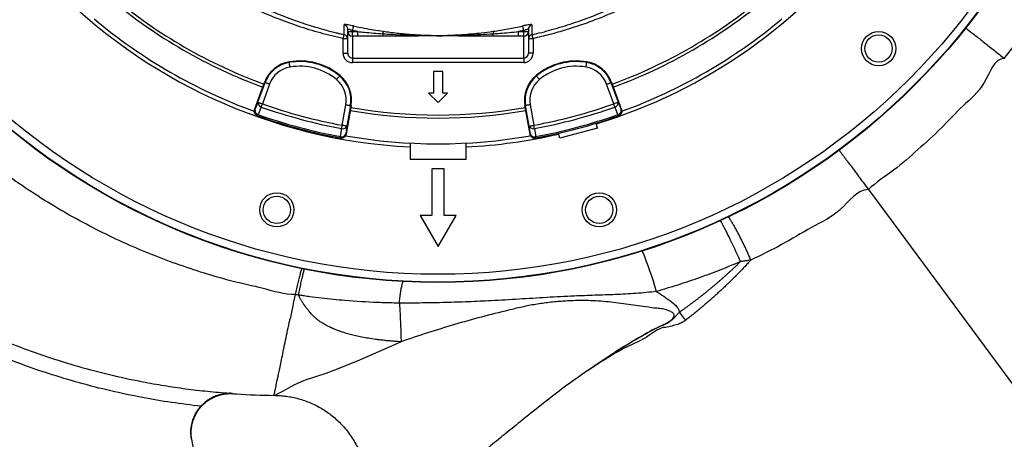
# Model space of a CAD drawing. Header units: millimetres. Extents: x 1284 to 2816, y 331 to 3596.
# Tile 13 of 18: x 1658 to 2290, y 2324 to 2593. Entities that reach past the tile are written whole.
import ezdxf

# ---------------------------------------------------------------- set-up
doc = ezdxf.new("R2010")
doc.units = ezdxf.units.MM

msp = doc.modelspace()

# ---------------------------------------------------------------- linework, layer by layer
at = {"color": 7, "linetype": 'Continuous', "lineweight": 25}
for p, q in [((1868.5, 2585.84), (1868.5, 2587.34)), ((1868.5, 2585.84), (1871.5, 2585.84)), ((1868.5, 2571.93), (1868.5, 2585.84)), ((1874.92, 2585.84), (1871.5, 2586.56)), ((1871.5, 2586.56), (1871.5, 2585.84)), ((1871.5, 2582.85), (1871.5, 2585.84)), ((1871.5, 2585.84), (1874.92, 2585.84)), ((1874.92, 2582.85), (1874.92, 2585.84)), ((1981.5, 2586.56), (1978.08, 2585.84)), ((1978.08, 2582.85), (1978.08, 2585.84)), ((1978.08, 2585.84), (1981.5, 2585.84)), ((1981.5, 2585.84), (1981.5, 2586.56)), ((1981.5, 2582.85), (1981.5, 2585.84)), ((1981.5, 2585.84), (1984.5, 2585.84)), ((1984.5, 2587.34), (1984.5, 2585.84)), ((1984.5, 2585.84), (1984.5, 2571.93)), ((1865.5, 2571.93), (1865.5, 2581.38)), ((1866.17, 2584), (1866.17, 2583.95)), ((1871.5, 2582.85), (1871.5, 2568.89)), ((1874.92, 2582.85), (1871.5, 2582.85)), ((1981.5, 2582.85), (1978.08, 2582.85)), ((1981.5, 2568.89), (1981.5, 2582.85)), ((1986.59, 2584.24), (1986.85, 2584.31)), ((1986.84, 2583.93), (1986.84, 2583.92)), ((1987.5, 2581.38), (1987.5, 2571.93)), ((1865.5, 2571.93), (1868.5, 2571.93)), ((1871.5, 2568.89), (1981.5, 2568.89)), ((1871.5, 2568.89), (1871.5, 2565.91)), ((1981.5, 2568.89), (1981.5, 2565.91)), ((1987.5, 2571.93), (1984.5, 2571.93)), ((1830.93, 2566.45), (1831.01, 2566.03)), ((1981.5, 2565.91), (1871.5, 2565.91)), ((1923.49, 2560.33), (1923.49, 2546.33)), ((1929.52, 2560.33), (1923.49, 2560.33)), ((1929.52, 2546.33), (1929.52, 2560.33)), ((2022.07, 2566.45), (2022, 2566.03)), ((1863.59, 2557.7), (1863.32, 2557.38)), ((1989.42, 2557.7), (1989.69, 2557.38)), ((1808.7, 2535.69), (1814.68, 2552.12)), ((1810.89, 2540.47), (1815.49, 2553.09)), ((1818.3, 2552.07), (1813.71, 2539.45)), ((1814.68, 2552.12), (1815.09, 2553.24)), ((1815.09, 2553.24), (1815.49, 2553.09)), ((2039.3, 2539.45), (2034.7, 2552.07)), ((2037.92, 2553.24), (2037.52, 2553.09)), ((2037.52, 2553.09), (2042.11, 2540.47)), ((2037.92, 2553.24), (2038.32, 2552.12)), ((2038.32, 2552.12), (2044.31, 2535.69)), ((1923.49, 2546.33), (1920.46, 2546.33)), ((1920.46, 2546.33), (1926.5, 2540.29)), ((1926.5, 2540.29), (1932.55, 2546.33)), ((1932.55, 2546.33), (1929.52, 2546.33)), ((1808.7, 2535.69), (1808.93, 2535.61)), ((1865, 2525.7), (1867.33, 2538.93)), ((1870.5, 2537.17), (1867.46, 2519.94)), ((1870.29, 2538.41), (1867.95, 2525.18)), ((1870.7, 2538.34), (1870.29, 2538.41)), ((1870.7, 2538.34), (1870.5, 2537.17)), ((1982.3, 2538.34), (1982.72, 2538.41)), ((1982.51, 2537.17), (1982.3, 2538.34)), ((1985.55, 2519.94), (1982.51, 2537.17)), ((1985.05, 2525.18), (1982.72, 2538.41)), ((1985.67, 2538.93), (1988.01, 2525.7)), ((2044.08, 2535.61), (2044.31, 2535.69)), ((1810.52, 2531.83), (1810.74, 2531.75)), ((2042.27, 2531.75), (2042.49, 2531.83)), ((2028.91, 2523.94), (2004.76, 2517.47)), ((2028.91, 2523.94), (2028.07, 2527.06)), ((1863.73, 2517.56), (1863.96, 2517.51)), ((1867.22, 2519.99), (1867.46, 2519.94)), ((1985.55, 2519.94), (1985.78, 2519.99)), ((1989.05, 2517.51), (1989.28, 2517.56)), ((2004.76, 2517.47), (2003.92, 2520.59)), ((1908.5, 2514.28), (1908.5, 2503.81)), ((1944.5, 2503.81), (1944.5, 2514.28)), ((1944.5, 2503.81), (1908.5, 2503.81)), ((1922.5, 2497.81), (1922.5, 2467.81)), ((1930.5, 2497.81), (1922.5, 2497.81)), ((1930.5, 2467.81), (1930.5, 2497.81)), ((2202.83, 2484.38), (2315.67, 2331.88)), ((1914.96, 2467.81), (1926.5, 2447.81)), ((1922.5, 2467.81), (1914.96, 2467.81)), ((1926.5, 2447.81), (1938.05, 2467.81)), ((1938.05, 2467.81), (1930.5, 2467.81)), ((1821.24, 2352.36), (1821.86, 2352.36)), ((1768.19, 2324.18), (1785.98, 2223.25))]:
    msp.add_line(p, q, dxfattribs=at)
at = {"color": 1, "linetype": 'Continuous', "lineweight": 25}
for p, q in [((1865.5, 2581.38), (1868.48, 2581.38)), ((1984.53, 2581.38), (1987.5, 2581.38))]:
    msp.add_line(p, q, dxfattribs=at)
at = {"color": 7, "linetype": 'Continuous', "lineweight": 25, "flags": 128}
for points in [[(1872.14, 2589.48), (1872.12, 2589.38), (1872.08, 2589.18), (1872.01, 2588.89), (1871.93, 2588.53), (1871.84, 2588.1), (1871.73, 2587.62), (1871.62, 2587.1), (1871.5, 2586.56)], [(1891.26, 2586.05), (1891.25, 2585.99), (1891.24, 2585.88), (1891.22, 2585.74), (1891.19, 2585.56), (1891.16, 2585.34), (1891.13, 2585.09), (1891.09, 2584.8), (1891.04, 2584.5)], [(1961.75, 2586.05), (1961.75, 2585.99), (1961.77, 2585.88), (1961.79, 2585.74), (1961.81, 2585.56), (1961.84, 2585.34), (1961.88, 2585.09), (1961.92, 2584.8), (1961.96, 2584.5)], [(1981.5, 2586.56), (1981.39, 2587.1), (1981.27, 2587.62), (1981.17, 2588.1), (1981.07, 2588.53), (1980.99, 2588.89), (1980.93, 2589.18), (1980.89, 2589.38), (1980.86, 2589.48)], [(1831.51, 2563.08), (1831.41, 2563.64), (1831.32, 2564.19), (1831.23, 2564.69), (1831.16, 2565.13), (1831.1, 2565.5), (1831.05, 2565.78), (1831.02, 2565.96), (1831.01, 2566.03)], [(2021.5, 2563.08), (2021.59, 2563.64), (2021.69, 2564.19), (2021.77, 2564.69), (2021.85, 2565.13), (2021.91, 2565.5), (2021.96, 2565.78), (2021.99, 2565.96), (2022, 2566.03)], [(1861.4, 2555.07), (1861.77, 2555.51), (1862.12, 2555.93), (1862.45, 2556.33), (1862.73, 2556.67), (1862.97, 2556.96), (1863.15, 2557.18), (1863.27, 2557.32), (1863.32, 2557.38)], [(1991.6, 2555.07), (1991.24, 2555.51), (1990.89, 2555.93), (1990.56, 2556.33), (1990.27, 2556.67), (1990.03, 2556.96), (1989.85, 2557.18), (1989.74, 2557.32), (1989.69, 2557.38)], [(1818.3, 2552.07), (1817.77, 2552.26), (1817.25, 2552.45), (1816.77, 2552.63), (1816.35, 2552.78), (1815.99, 2552.91), (1815.73, 2553), (1815.56, 2553.07), (1815.49, 2553.09)], [(2034.7, 2552.07), (2035.24, 2552.26), (2035.76, 2552.45), (2036.24, 2552.63), (2036.66, 2552.78), (2037.01, 2552.91), (2037.28, 2553), (2037.45, 2553.07), (2037.52, 2553.09)], [(1808.93, 2535.61), (1809.89, 2537.99), (1810.89, 2540.47)], [(1810.89, 2540.47), (1810.96, 2540.45), (1811.14, 2540.38), (1811.4, 2540.29), (1811.75, 2540.16), (1812.18, 2540), (1812.65, 2539.83), (1813.17, 2539.64), (1813.71, 2539.45)], [(1813, 2537.45), (1811.41, 2533.51), (1811.03, 2532.58)], [(1813, 2537.45), (1813.07, 2537.65), (1813.15, 2537.88), (1813.24, 2538.11), (1813.33, 2538.36), (1813.42, 2538.63), (1813.51, 2538.89), (1813.61, 2539.17), (1813.71, 2539.45)], [(1867.33, 2538.93), (1867.9, 2538.83), (1868.44, 2538.73), (1868.94, 2538.65), (1869.39, 2538.57), (1869.75, 2538.5), (1870.03, 2538.45), (1870.21, 2538.42), (1870.29, 2538.41)], [(1985.67, 2538.93), (1985.11, 2538.83), (1984.57, 2538.73), (1984.06, 2538.65), (1983.62, 2538.57), (1983.25, 2538.5), (1982.97, 2538.45), (1982.79, 2538.42), (1982.72, 2538.41)], [(2042.11, 2540.47), (2042.04, 2540.45), (2041.87, 2540.38), (2041.61, 2540.29), (2041.26, 2540.16), (2040.83, 2540), (2040.35, 2539.83), (2039.83, 2539.64), (2039.3, 2539.45)], [(2040.01, 2537.45), (2039.93, 2537.65), (2039.85, 2537.88), (2039.77, 2538.11), (2039.68, 2538.36), (2039.59, 2538.63), (2039.49, 2538.89), (2039.4, 2539.17), (2039.3, 2539.45)], [(2041.97, 2532.58), (2040.38, 2536.52), (2040.01, 2537.45)], [(2042.11, 2540.47), (2043.12, 2537.99), (2044.08, 2535.61)], [(1810.74, 2531.75), (1810.75, 2531.77), (1810.76, 2531.81), (1810.78, 2531.88), (1810.82, 2531.97), (1810.86, 2532.09), (1810.91, 2532.23), (1810.97, 2532.4), (1811.03, 2532.58)], [(2042.27, 2531.75), (2042.26, 2531.77), (2042.25, 2531.81), (2042.22, 2531.88), (2042.19, 2531.97), (2042.15, 2532.09), (2042.1, 2532.23), (2042.04, 2532.4), (2041.97, 2532.58)], [(1863.89, 2518.42), (1864.48, 2522.62), (1864.62, 2523.62)], [(1864.62, 2523.62), (1864.66, 2523.83), (1864.7, 2524.06), (1864.74, 2524.31), (1864.79, 2524.57), (1864.84, 2524.85), (1864.9, 2525.13), (1864.95, 2525.41), (1865, 2525.7)], [(1867.95, 2525.18), (1867.88, 2525.2), (1867.7, 2525.23), (1867.42, 2525.28), (1867.05, 2525.34), (1866.61, 2525.42), (1866.11, 2525.51), (1865.57, 2525.6), (1865, 2525.7)], [(1867.95, 2525.18), (1867.58, 2522.53), (1867.22, 2519.99)], [(1985.05, 2525.18), (1985.13, 2525.2), (1985.31, 2525.23), (1985.59, 2525.28), (1985.95, 2525.34), (1986.4, 2525.42), (1986.9, 2525.51), (1987.44, 2525.6), (1988.01, 2525.7)], [(1985.78, 2519.99), (1985.43, 2522.53), (1985.05, 2525.18)], [(1988.39, 2523.62), (1988.35, 2523.83), (1988.31, 2524.06), (1988.26, 2524.31), (1988.21, 2524.57), (1988.16, 2524.85), (1988.11, 2525.13), (1988.06, 2525.41), (1988.01, 2525.7)], [(1988.39, 2523.62), (1988.98, 2519.41), (1989.12, 2518.42)], [(1863.73, 2517.56), (1863.73, 2517.57), (1863.74, 2517.61), (1863.75, 2517.68), (1863.77, 2517.78), (1863.79, 2517.9), (1863.82, 2518.05), (1863.85, 2518.23), (1863.89, 2518.42)], [(1989.28, 2517.56), (1989.28, 2517.57), (1989.27, 2517.61), (1989.26, 2517.68), (1989.24, 2517.78), (1989.22, 2517.9), (1989.19, 2518.05), (1989.16, 2518.23), (1989.12, 2518.42)]]:
    msp.add_lwpolyline(points, dxfattribs=at)
at = {"color": 1, "linetype": 'Continuous', "lineweight": 25, "flags": 128}
for points in [[(1866.07, 2583.96), (1866.05, 2583.84), (1865.97, 2583.48), (1865.87, 2583.03), (1865.76, 2582.52), (1865.63, 2581.96), (1865.5, 2581.38)], [(1987.5, 2581.38), (1987.38, 2581.96), (1987.25, 2582.52), (1987.14, 2583.03), (1987.04, 2583.48), (1986.96, 2583.84), (1986.92, 2584)], [(1821.86, 2352.4), (1821.86, 2352.4), (1823.04, 2353.03), (1824.76, 2353.94), (1827.2, 2355.25), (1830.36, 2356.97), (1834.22, 2359.11), (1836.89, 2360.46), (1840.31, 2361.96), (1841.3, 2362.33), (1842.59, 2362.73), (1846.06, 2363.77), (1848.68, 2364.62), (1854.62, 2366.68), (1860.97, 2369.03), (1867.78, 2371.69), (1874.78, 2374.52), (1881.63, 2377.4), (1888.56, 2380.39), (1902.64, 2386.68), (1902.64, 2386.68), (1902.64, 2386.68)]]:
    msp.add_lwpolyline(points, dxfattribs=at)
at = {"color": 7, "linetype": 'Continuous', "lineweight": 25}
for centre, radius in [((1926.5, 2857.81), 433), ((1926.5, 2857.81), 432.75), ((1926.5, 2857.81), 427.75), ((2209.35, 2574.97), 11), ((2209.35, 2574.97), 8.75), ((1822.98, 2471.44), 11), ((1822.98, 2471.44), 8.75), ((2030.03, 2471.44), 11), ((2030.03, 2471.44), 8.75)]:
    msp.add_circle(centre, radius, dxfattribs=at)
for centre, radius, start, end in [((1926.51, 2857.82), 464.55, 321.49937, 188.8832), ((1926.5, 2857.81), 346.5, 181.57108, 267.02226), ((1926.5, 2857.81), 346.5, 287.0674, 358.42892), ((1926.5, 2857.81), 327.5, 230.09164, 249.90836), ((1926.5, 2857.81), 325.5, 230.0922, 249.9078), ((1926.5, 2857.81), 325.5, 290.0922, 309.9078), ((1926.5, 2857.81), 327.5, 290.09164, 309.90836), ((1926.5, 2857.81), 344, 230.06265, 249.94329), ((1926.5, 2857.81), 344, 290.06077, 309.93658), ((1865.52, 2587.33), 2.99, 0.10063, 76.53833), ((1871.5, 2585.85), 2.99, 180.10991, 270.10864), ((1981.51, 2585.85), 2.99, 269.89136, 359.89009), ((1987.49, 2587.33), 2.99, 103.46167, 179.89937), ((1865.5, 2580.98), 3, 2.46051, 77.17334), ((1896.5, 2584.37), 5.45, 178.70544, 195.5276), ((1956.51, 2584.37), 5.45, 344.4724, 1.29456), ((1987.5, 2580.98), 3, 102.60183, 177.53934), ((1837.73, 2526.5), 40.52, 50.34865, 99.65135), ((1837.73, 2526.5), 40.1, 50.34865, 99.65135), ((2015.28, 2526.5), 40.52, 80.34865, 129.65135), ((2015.28, 2526.5), 40.1, 80.34865, 129.65135), ((1834.38, 2546.22), 20.52, 99.65135, 160), ((1834.38, 2546.22), 20.1, 99.65135, 160), ((1834.38, 2546.22), 17.1, 99.65135, 160), ((1837.73, 2526.5), 37.1, 50.34865, 99.65135), ((2015.28, 2526.5), 37.1, 80.34865, 129.65135), ((2018.63, 2546.22), 17.1, 20, 80.34865), ((2018.63, 2546.22), 20.1, 20, 80.34865), ((2018.63, 2546.22), 20.52, 20, 80.34865), ((1850.49, 2541.9), 17.1, 350, 50.34865), ((1850.49, 2541.9), 20.1, 350, 50.34865), ((1850.49, 2541.9), 20.52, 350, 50.34865), ((2002.52, 2541.9), 20.52, 129.65135, 190), ((2002.52, 2541.9), 20.1, 129.65135, 190), ((2002.52, 2541.9), 17.1, 129.65135, 190), ((1811.75, 2534.58), 3, 159.98231, 250.43631), ((1811.67, 2535.27), 2.77, 173.09653, 256.6445), ((1813.64, 2540.14), 2.77, 173.10219, 256.66524), ((1926.5, 2857.81), 339.88, 250.49145, 259.50855), ((1926.5, 2857.81), 337.76, 250.49145, 259.50855), ((1926.5, 2857.81), 327.5, 260.09164, 279.90836), ((1926.5, 2857.81), 325.5, 260.0922, 279.9078), ((1926.5, 2857.81), 337.76, 280.49145, 289.50855), ((1926.5, 2857.81), 339.88, 280.49145, 289.50855), ((2039.37, 2540.14), 2.77, 283.33476, 6.89781), ((2041.33, 2535.27), 2.77, 283.3555, 6.90347), ((2041.26, 2534.58), 3, 289.56369, 20.01769), ((1926.5, 2857.81), 346, 250.45336, 259.54664), ((1926.5, 2857.81), 345.12, 250.45336, 259.54664), ((1926.5, 2857.81), 345.12, 280.45336, 289.54664), ((1926.5, 2857.81), 346, 280.45336, 289.54664), ((1865.41, 2526.27), 2.77, 253.33638, 336.89645), ((1987.6, 2526.27), 2.77, 203.10355, 286.66362), ((1864.27, 2520.51), 3, 259.56426, 350.01624), ((1864.68, 2521.07), 2.77, 253.35697, 336.90086), ((1926.5, 2857.81), 344, 260.06021, 279.93796), ((1926.5, 2857.81), 346.5, 272.97774, 282.9326), ((1988.33, 2521.07), 2.77, 203.09914, 286.64303), ((1988.74, 2520.51), 3, 189.98376, 280.43574)]:
    msp.add_arc(centre, radius, start, end, dxfattribs=at)
at = {"color": 1, "linetype": 'Continuous', "lineweight": 25}
msp.add_arc((1823.49, 2348.8), 253.22, 16.10114, 22.36634, dxfattribs=at)
at = {"color": 7, "linetype": 'Continuous', "lineweight": 25}
for centre, major_axis, ratio, start_param, end_param in [((1871.5, 2571.93), (0, -6.02), 0.996195, 4.712389, 6.283185), ((1871.5, 2571.93), (0, 3.03), 0.988685, 1.570796, 3.141593), ((1981.5, 2571.93), (0, 3.03), 0.988685, 3.141593, 4.712389), ((1981.5, 2571.93), (0, 6.02), 0.996195, 3.141593, 4.712389)]:
    msp.add_ellipse(centre, major_axis=major_axis, ratio=ratio, start_param=start_param, end_param=end_param, dxfattribs=at)
for points, knots in [([(2652.48, 2280.34), (2657.84, 2288.06), (2668.44, 2303.3), (2683.23, 2326.51), (2697.02, 2349.54), (2709.78, 2372.41), (2721.57, 2395.05), (2732.43, 2417.43), (2742.4, 2439.51), (2751.94, 2462.24), (2760.97, 2485.57), (2769.43, 2509.44), (2776.96, 2532.75), (2783.63, 2555.47), (2789.49, 2577.55), (2794.6, 2598.99), (2799.18, 2620.52), (2803.22, 2642.09), (2806.69, 2663.61), (2809.51, 2684.21), (2811.74, 2703.87), (2813.46, 2722.56), (2814.72, 2740.28), (2815.62, 2757.5), (2816.19, 2774.36), (2816.44, 2791.22), (2816.38, 2807.93), (2816.02, 2824.68), (2815.14, 2846.52), (2813.33, 2873.47), (2810.04, 2905.52), (2805.58, 2937.64), (2799.94, 2969.82), (2793.09, 3002.01), (2785.41, 3032.62), (2777.08, 3061.6), (2768.29, 3088.9), (2758.62, 3115.98), (2748.07, 3142.79), (2736.66, 3169.33), (2724.37, 3195.52), (2710.92, 3221.17), (2696.42, 3246.24), (2680.88, 3270.67), (2664.33, 3294.42), (2646.79, 3317.45), (2628.29, 3339.73), (2608.86, 3361.21), (2588.54, 3381.86), (2567.37, 3401.63), (2545.39, 3420.49), (2522.65, 3438.41), (2499.18, 3455.34), (2475.03, 3471.26), (2450.25, 3486.16), (2423.45, 3500.7), (2394.75, 3514.89), (2364.16, 3528.55), (2333.15, 3540.96), (2301.74, 3552.13), (2269.96, 3562.06), (2237.82, 3570.73), (2205.4, 3578.14), (2172.77, 3584.27), (2140.04, 3589.08), (2107.6, 3592.68), (2086.03, 3594), (2075.44, 3594.65)], [0, 0, 0, 0, 0.0159933, 0.0316051, 0.0468386, 0.0616965, 0.0761812, 0.0902949, 0.10404, 0.1174187, 0.1322625, 0.1466331, 0.1605331, 0.1739646, 0.18693, 0.1994322, 0.2114734, 0.2244149, 0.2367833, 0.248581, 0.2598094, 0.2704656, 0.280545, 0.2900447, 0.2998239, 0.3092705, 0.3187495, 0.3282614, 0.3378036, 0.3559614, 0.3742374, 0.3926385, 0.4111709, 0.4298407, 0.448654, 0.4648906, 0.4811694, 0.4974813, 0.5138308, 0.5302222, 0.5466504, 0.5630821, 0.5795137, 0.595943, 0.612367, 0.628787, 0.6452148, 0.6616481, 0.6780835, 0.6945189, 0.7109524, 0.7273806, 0.7438, 0.7602097, 0.7766107, 0.7930166, 0.8120993, 0.831104, 0.8500499, 0.8689557, 0.8878399, 0.9067206, 0.9256124, 0.9444535, 0.9632223, 0.9819366, 1, 1, 1, 1]), ([(1865.5, 2581.38), (1860.66, 2582.54), (1850.96, 2584.84), (1836.67, 2589.27), (1822.62, 2594.39), (1807.6, 2600.79), (1791.75, 2608.73), (1775.26, 2618.43), (1759.43, 2629.23), (1744.38, 2641.04), (1730.18, 2653.82), (1716.9, 2667.55), (1704.56, 2682.16), (1693.2, 2697.58), (1682.91, 2713.71), (1673.74, 2730.47), (1665.75, 2747.82), (1658.94, 2765.69), (1653.32, 2784), (1648.95, 2802.63), (1645.81, 2821.66), (1644, 2841.05), (1643.51, 2860.7), (1644.37, 2879.89), (1646.48, 2898.53), (1649.72, 2916.57), (1654.11, 2934.38), (1659.62, 2951.86), (1665.66, 2967.42), (1671.91, 2981.11), (1678.02, 2993.08), (1682.56, 3000.8), (1684.83, 3004.66)], [0, 0, 0, 0, 0.027803, 0.055646, 0.083488, 0.111292, 0.146788, 0.182405, 0.218064, 0.253681, 0.289177, 0.324666, 0.360276, 0.395927, 0.431537, 0.467026, 0.502516, 0.538128, 0.573781, 0.609392, 0.644882, 0.681436, 0.718034, 0.754587, 0.788597, 0.822714, 0.856867, 0.890984, 0.924994, 0.949991, 0.975003, 1, 1, 1, 1]), ([(2168.18, 3004.66), (2171.08, 2999.68), (2176.89, 2989.72), (2184.42, 2974.15), (2191.3, 2957.63), (2197.25, 2940.12), (2202.18, 2921.64), (2205.86, 2902.86), (2208.28, 2883.9), (2209.42, 2864.83), (2209.23, 2845.73), (2207.75, 2826.65), (2205, 2807.7), (2201, 2788.98), (2195.75, 2770.61), (2189.24, 2752.65), (2181.53, 2735.14), (2172.65, 2718.16), (2162.68, 2701.83), (2151.52, 2686.06), (2139.16, 2670.95), (2125.64, 2656.57), (2111.34, 2643.32), (2096.32, 2631.24), (2080.69, 2620.32), (2064.35, 2610.45), (2047.41, 2601.7), (2032.32, 2595.15), (2019.35, 2590.34), (2008.75, 2586.9), (1998.14, 2583.87), (1991.05, 2582.21), (1987.5, 2581.38)], [0, 0, 0, 0, 0.032167, 0.064363, 0.09653, 0.132001, 0.167592, 0.203226, 0.238817, 0.274287, 0.309786, 0.345406, 0.381067, 0.416688, 0.452187, 0.487685, 0.523305, 0.558966, 0.594586, 0.630084, 0.666776, 0.703512, 0.740203, 0.775576, 0.81107, 0.846604, 0.882097, 0.91747, 0.938401, 0.959332, 0.979666, 1, 1, 1, 1]), ([(1834.7, 2416.98), (1834.7, 2416.98), (1827.75, 2416.98), (1814.3, 2421.25), (1794, 2425.42), (1774.71, 2431.19), (1756.33, 2437.36), (1738.88, 2444.11), (1721.74, 2451.58), (1704.75, 2459.86), (1687.97, 2468.97), (1671.43, 2478.9), (1655.34, 2489.56), (1639.82, 2500.85), (1624.89, 2512.76), (1610.55, 2525.24), (1596.75, 2538.31), (1583.38, 2552.08), (1570.48, 2566.55), (1558.09, 2581.72), (1546.36, 2597.4), (1535.38, 2613.45), (1525.17, 2629.85), (1515.71, 2646.56), (1506.96, 2663.64), (1498.85, 2681.24), (1491.43, 2699.34), (1484.71, 2717.93), (1478.85, 2736.79), (1473.94, 2754.46), (1470.76, 2770.96), (1467.53, 2780.94), (1467.53, 2786.08), (1467.53, 2786.08)], [0, 0, 0, 0, 0, 0.03752, 0.07506, 0.112579, 0.146269, 0.17999, 0.213711, 0.247401, 0.282125, 0.316883, 0.351641, 0.386365, 0.420561, 0.454789, 0.489017, 0.523215, 0.558435, 0.593688, 0.628941, 0.664162, 0.698683, 0.733234, 0.767786, 0.802307, 0.837839, 0.873403, 0.908967, 0.944499, 0.972249, 1, 1, 1, 1, 1]), ([(1798.48, 2608.83), (1800.54, 2607.77), (1805.26, 2605.34), (1812.69, 2601.89), (1820.46, 2598.52), (1827.72, 2595.61), (1834.45, 2593.13), (1840.62, 2591.01), (1846.24, 2589.22), (1851.28, 2587.72), (1855.7, 2586.49), (1859.31, 2585.55), (1862.11, 2584.85), (1864.2, 2584.35), (1865.48, 2584.05), (1866.07, 2583.92), (1866.15, 2583.9)], [0, 0, 0, 0, 0.102599, 0.23616, 0.35844, 0.46958, 0.569755, 0.659174, 0.738104, 0.806905, 0.865869, 0.914352, 0.950073, 0.976609, 0.996995, 1, 1, 1, 1]), ([(1986.84, 2583.94), (1987.28, 2584.03), (1992.17, 2585.05), (2001.51, 2587.62), (2015.03, 2591.79), (2028.86, 2596.95), (2041.69, 2602.38), (2049.69, 2606.43), (2053.14, 2608.18)], [0, 0, 0, 0, 0.018753, 0.206914, 0.405246, 0.613949, 0.833182, 1, 1, 1, 1]), ([(1872.14, 2589.48), (1871.63, 2589.59), (1870.47, 2589.84), (1868.79, 2590.14), (1867.36, 2590.34), (1866.4, 2590.39), (1866.27, 2590.29), (1866.21, 2590.24)], [0, 0, 0, 0, 0.168185, 0.377577, 0.584247, 0.791945, 1, 1, 1, 1]), ([(1868.5, 2587.34), (1868.53, 2587.39), (1868.6, 2587.49), (1869.09, 2587.43), (1869.82, 2587.23), (1870.67, 2586.92), (1871.24, 2586.68), (1871.5, 2586.56)], [0, 0, 0, 0, 0.20364, 0.406343, 0.611539, 0.824968, 1, 1, 1, 1]), ([(1872.14, 2589.48), (1874.43, 2589), (1880.77, 2587.65), (1887.17, 2586.67), (1891.26, 2586.05)], [0, 0, 0, 0, 0.361067, 1, 1, 1, 1]), ([(1874.92, 2585.84), (1876.34, 2585.7), (1881.71, 2585.17), (1887.09, 2584.78), (1891.04, 2584.5)], [0, 0, 0, 0, 0.264216, 1, 1, 1, 1]), ([(1891.26, 2586.05), (1894.25, 2585.65), (1900.23, 2584.86), (1909.59, 2584.01), (1919.33, 2583.45), (1930.3, 2583.33), (1942.02, 2583.86), (1952.76, 2584.85), (1959.33, 2585.72), (1961.75, 2586.05)], [0, 0, 0, 0, 0.127696, 0.255421, 0.39886, 0.542133, 0.719376, 0.896664, 1, 1, 1, 1]), ([(1961.75, 2586.05), (1964.95, 2586.53), (1971.35, 2587.49), (1977.69, 2588.82), (1980.86, 2589.48)], [0, 0, 0, 0, 0.499638, 1, 1, 1, 1]), ([(1961.96, 2584.5), (1963.39, 2584.59), (1968.77, 2584.96), (1974.14, 2585.47), (1978.08, 2585.84)], [0, 0, 0, 0, 0.265989, 1, 1, 1, 1]), ([(1986.8, 2590.24), (1986.77, 2590.27), (1986.7, 2590.37), (1986, 2590.37), (1984.67, 2590.21), (1982.88, 2589.91), (1981.54, 2589.62), (1980.86, 2589.48)], [0, 0, 0, 0, 0.139486, 0.349175, 0.563816, 0.782188, 1, 1, 1, 1]), ([(1981.5, 2586.56), (1981.84, 2586.71), (1982.51, 2586.99), (1983.42, 2587.3), (1984.1, 2587.47), (1984.45, 2587.47), (1984.49, 2587.37), (1984.5, 2587.34)], [0, 0, 0, 0, 0.226129, 0.447158, 0.65881, 0.8631, 1, 1, 1, 1]), ([(1891.24, 2582.91), (1887.25, 2582.89), (1881.81, 2582.86), (1876.37, 2582.85), (1874.92, 2582.85)], [0, 0, 0, 0, 0.734717, 1, 1, 1, 1]), ([(1891.04, 2584.5), (1893.04, 2584.37), (1900.91, 2583.86), (1913.66, 2583.32), (1929.87, 2583.16), (1945.64, 2583.52), (1956.52, 2584.17), (1961.96, 2584.5)], [0, 0, 0, 0, 0.084539, 0.33327, 0.539344, 0.769711, 1, 1, 1, 1]), ([(1961.77, 2582.91), (1957.77, 2582.94), (1950.04, 2582.98), (1938.53, 2583.03), (1928.02, 2583.06), (1918.26, 2583.04), (1906.24, 2583), (1897.24, 2582.95), (1891.24, 2582.91)], [0, 0, 0, 0, 0.1699843, 0.3295621, 0.4892045, 0.6168034, 0.7444209, 1, 1, 1, 1]), ([(1978.08, 2582.85), (1974.08, 2582.86), (1968.64, 2582.87), (1963.2, 2582.9), (1961.77, 2582.91)], [0, 0, 0, 0, 0.734962, 1, 1, 1, 1]), ([(1413.76, 2577.03), (1419.11, 2569.7), (1429.83, 2555.03), (1447.2, 2534.02), (1465.61, 2513.67), (1485.13, 2494.11), (1505.71, 2475.38), (1524.49, 2459.89), (1541.09, 2447.26), (1555.25, 2437.14), (1569.77, 2427.49), (1585.47, 2417.87), (1602.38, 2408.41), (1620.53, 2399.24), (1639.05, 2390.85), (1658.1, 2383.18), (1677.66, 2376.28), (1697.7, 2370.17), (1718, 2364.95), (1736.25, 2361.09), (1752.35, 2358.3), (1766.28, 2356.31), (1780.27, 2354.69), (1789.64, 2353.97), (1794.33, 2353.6)], [0, 0, 0, 0, 0.059699, 0.119433, 0.179133, 0.240092, 0.301088, 0.362047, 0.400139, 0.43823, 0.476488, 0.514745, 0.55928, 0.603854, 0.648428, 0.692962, 0.73885, 0.784782, 0.830714, 0.876602, 0.907399, 0.938195, 0.969097, 1, 1, 1, 1]), ([(2290.07, 2568.62), (2290.07, 2568.62), (2283.34, 2568.62), (2278.47, 2550.56), (2263.41, 2538.72), (2249.63, 2523.51), (2234.54, 2510.08), (2219.42, 2496.4), (2207.65, 2489.2), (2202.83, 2484.38), (2202.83, 2484.38)], [0, 0, 0, 0, 0, 0.165884, 0.331768, 0.497719, 0.663669, 0.831836, 0.999999, 1, 1, 1, 1]), ([(1810.52, 2531.83), (1810.21, 2531.98), (1809.6, 2532.27), (1808.92, 2533.06), (1808.54, 2534), (1808.48, 2534.92), (1808.64, 2535.47), (1808.7, 2535.69)], [0, 0, 0, 0, 0.213879, 0.427752, 0.641572, 0.855277, 1, 1, 1, 1]), ([(2044.31, 2535.69), (2044.39, 2535.36), (2044.56, 2534.7), (2044.38, 2533.68), (2043.9, 2532.78), (2043.22, 2532.15), (2042.7, 2531.92), (2042.49, 2531.83)], [0, 0, 0, 0, 0.213548, 0.427093, 0.640701, 0.854434, 1, 1, 1, 1]), ([(1774.32, 2345.35), (1768.02, 2346.11), (1755.42, 2347.62), (1736.09, 2350.92), (1716.33, 2355.07), (1696.22, 2360.21), (1676.34, 2366.2), (1656.54, 2373.08), (1636.86, 2380.91), (1617.35, 2389.67), (1598.23, 2399.28), (1578.89, 2410.07), (1559.44, 2422.18), (1539.95, 2435.61), (1520.27, 2450.44), (1500.47, 2466.71), (1480.74, 2484.54), (1461.76, 2503.19), (1449.86, 2516.33), (1443.91, 2522.89)], [0, 0, 0, 0, 0.049583, 0.099165, 0.153186, 0.207255, 0.261325, 0.315346, 0.37101, 0.426727, 0.482445, 0.53811, 0.599735, 0.661397, 0.723035, 0.792241, 0.861518, 0.930795, 1, 1, 1, 1]), ([(1867.46, 2519.94), (1867.37, 2519.62), (1867.19, 2518.96), (1866.52, 2518.17), (1865.65, 2517.63), (1864.75, 2517.42), (1864.19, 2517.49), (1863.96, 2517.51)], [0, 0, 0, 0, 0.213541, 0.427094, 0.640703, 0.854431, 1, 1, 1, 1]), ([(1989.05, 2517.51), (1988.71, 2517.48), (1988.03, 2517.43), (1987.05, 2517.77), (1986.25, 2518.4), (1985.74, 2519.17), (1985.6, 2519.72), (1985.55, 2519.94)], [0, 0, 0, 0, 0.213877, 0.427757, 0.641576, 0.855269, 1, 1, 1, 1]), ([(2202.83, 2484.38), (2202.83, 2484.38), (2195.51, 2484.38), (2185.61, 2469.59), (2166.14, 2460.39), (2147.17, 2448.75), (2133.9, 2442.33), (2127.27, 2439.12)], [0, 0, 0, 0, 0.000001, 0.248657, 0.497313, 0.748656, 1, 1, 1, 1]), ([(2120.7, 2438.18), (2116.31, 2436.34), (2107.53, 2432.66), (2094.11, 2427.68), (2080.54, 2423.07), (2071.37, 2420.37), (2066.78, 2419.02)], [0, 0, 0, 0, 0.249477, 0.498954, 0.749477, 1, 1, 1, 1]), ([(2081.52, 2405.77), (2081.98, 2406.09), (2082.91, 2406.74), (2084.3, 2407.73), (2085.68, 2408.73), (2087.06, 2409.73), (2088.43, 2410.74), (2089.8, 2411.76), (2091.16, 2412.79), (2092.52, 2413.82), (2093.88, 2414.86), (2095.23, 2415.91), (2096.57, 2416.97), (2097.91, 2418.04), (2099.25, 2419.11), (2100.58, 2420.2), (2101.91, 2421.29), (2103.23, 2422.39), (2104.55, 2423.49), (2105.86, 2424.61), (2107.16, 2425.73), (2108.46, 2426.86), (2109.76, 2428), (2111.05, 2429.15), (2112.33, 2430.3), (2113.61, 2431.47), (2114.88, 2432.64), (2116.15, 2433.82), (2117.41, 2435), (2118.66, 2436.2), (2119.76, 2437.26), (2120.44, 2437.92), (2120.7, 2438.18)], [0, 0, 0, 0, 0.033386, 0.066797, 0.100232, 0.133692, 0.167177, 0.200686, 0.234219, 0.267777, 0.301359, 0.334965, 0.368596, 0.40225, 0.435929, 0.469632, 0.503359, 0.53711, 0.570885, 0.604685, 0.638509, 0.672357, 0.70623, 0.740127, 0.774049, 0.807996, 0.841967, 0.875964, 0.909985, 0.944033, 0.978105, 1, 1, 1, 1]), ([(2127.26, 2439.12), (2126.92, 2438.73), (2126.22, 2437.97), (2125.17, 2436.83), (2124.12, 2435.7), (2122.64, 2434.12), (2120.74, 2432.12), (2118.38, 2429.71), (2116, 2427.32), (2113.59, 2424.96), (2111.17, 2422.63), (2108.71, 2420.32), (2106.24, 2418.04), (2103.74, 2415.78), (2101.21, 2413.54), (2098.67, 2411.33), (2096.09, 2409.14), (2093.5, 2406.98), (2090.87, 2404.84), (2088.22, 2402.71), (2086.43, 2401.32), (2085.54, 2400.62)], [0, 0, 0, 0, 0.027334, 0.054626, 0.08188, 0.109096, 0.168568, 0.227959, 0.287285, 0.346562, 0.405806, 0.465033, 0.524258, 0.583496, 0.642765, 0.70208, 0.76146, 0.820921, 0.880484, 0.940169, 1, 1, 1, 1]), ([(2127.26, 2439.12), (2127.26, 2439.12), (2126.7, 2439.12), (2125.34, 2438.76), (2123.27, 2438.59), (2121.29, 2438.18), (2120.7, 2438.18), (2120.7, 2438.18)], [0, 0, 0, 0, 0.000009, 0.251567, 0.626908, 0.999987, 1, 1, 1, 1]), ([(1838.98, 2433.78), (1838.91, 2433.57), (1838.64, 2432.81), (1838.07, 2430.86), (1837.3, 2428.01), (1836.46, 2424.67), (1835.58, 2420.97), (1834.99, 2418.31), (1834.7, 2416.98)], [0, 0, 0, 0, 0.072379, 0.257931, 0.443449, 0.628964, 0.814481, 1, 1, 1, 1]), ([(1834.7, 2416.98), (1834.18, 2414.49), (1833.09, 2409.25), (1832.05, 2404.25), (1831.5, 2401.6)], [0.42855928, 0.42855928, 0.42855928, 0.42855928, 0.43633513, 0.44548106, 0.44548106, 0.44548106, 0.44548106]), ([(1836.86, 2416.74), (1836.14, 2416.86), (1835.42, 2416.98), (1834.7, 2416.98), (1834.7, 2416.98)], [0, 0, 0, 0, 0.999973, 1, 1, 1, 1]), ([(1837.44, 2416.64), (1837.44, 2416.64), (1837.3, 2416.79), (1837.03, 2416.74), (1836.83, 2416.74), (1836.83, 2416.74)], [0, 0, 0, 0, 0.000135, 0.999904, 1, 1, 1, 1]), ([(1902.74, 2386.73), (1902.3, 2386.75), (1901.44, 2386.79), (1900.13, 2386.88), (1898.81, 2386.97), (1897.48, 2387.07), (1896.14, 2387.18), (1894.79, 2387.3), (1893.42, 2387.43), (1892.04, 2387.58), (1890.65, 2387.73), (1889.25, 2387.9), (1887.84, 2388.08), (1885.36, 2388.41), (1881.94, 2388.92), (1877.68, 2389.68), (1873.73, 2390.51), (1870.11, 2391.4), (1866.79, 2392.35), (1863.71, 2393.36), (1860.83, 2394.44), (1858.14, 2395.58), (1855.64, 2396.8), (1853.71, 2397.87), (1852.3, 2398.73), (1851.35, 2399.33), (1850.49, 2399.91), (1849.71, 2400.45), (1848.82, 2401.12), (1847.81, 2401.95), (1846.67, 2402.99), (1845.57, 2404.11), (1844.69, 2405.1), (1844.01, 2405.91), (1843.52, 2406.51), (1843.06, 2407.08), (1842.62, 2407.62), (1842.21, 2408.15), (1841.83, 2408.64), (1841.47, 2409.12), (1841.14, 2409.56), (1840.84, 2409.98), (1840.56, 2410.38), (1840.3, 2410.74), (1840.07, 2411.08), (1839.79, 2411.52), (1839.44, 2412.08), (1839.03, 2412.76), (1838.62, 2413.46), (1838.22, 2414.18), (1837.83, 2414.91), (1837.51, 2415.52), (1837.26, 2416.02), (1837.06, 2416.38), (1836.92, 2416.62), (1836.85, 2416.74)], [0, 0, 0, 0, 0.016733, 0.033644, 0.050733, 0.068, 0.085444, 0.103066, 0.120864, 0.138839, 0.15699, 0.175316, 0.193819, 0.212496, 0.272634, 0.329016, 0.381678, 0.43066, 0.475224, 0.517776, 0.558361, 0.597033, 0.633853, 0.668894, 0.684943, 0.699836, 0.713584, 0.726195, 0.737679, 0.757944, 0.7785, 0.79939, 0.820657, 0.831314, 0.841481, 0.851158, 0.860347, 0.86905, 0.877268, 0.885002, 0.892253, 0.89902, 0.905305, 0.911108, 0.91643, 0.92127, 0.931478, 0.941791, 0.952214, 0.962753, 0.973414, 0.9842, 0.989359, 0.994624, 1, 1, 1, 1]), ([(1839.8, 2416.29), (1839.8, 2416.29), (1839.42, 2416.29), (1838.64, 2416.48), (1837.86, 2416.64), (1837.44, 2416.64), (1837.44, 2416.64)], [0, 0, 0, 0, 0.000025, 0.481818, 0.999975, 1, 1, 1, 1]), ([(1901.66, 2411.56), (1901.66, 2411.56), (1901.6, 2411.56), (1901.33, 2411.56), (1900.17, 2411.57), (1895.58, 2411.64), (1884.26, 2411.97), (1868.67, 2412.96), (1854.32, 2414.32), (1845.28, 2415.57), (1841.66, 2415.96), (1839.97, 2416.29), (1839.8, 2416.29), (1839.8, 2416.29)], [0, 0, 0, 0, 0.000001, 0.0026645, 0.0133216, 0.0559376, 0.2251888, 0.5619696, 0.8084762, 0.9291889, 0.9888371, 0.9999986, 1, 1, 1, 1]), ([(2066.78, 2419.02), (2062.35, 2418.56), (2053.49, 2417.63), (2040.28, 2416.99), (2027.12, 2416.55), (2012.49, 2416.05), (1996.3, 2415.16), (1978.54, 2414.05), (1961.75, 2413.07), (1945.98, 2412.37), (1931.21, 2411.89), (1916.42, 2411.58), (1906.58, 2411.57), (1901.66, 2411.56)], [0, 0, 0, 0, 0.080659, 0.161453, 0.242404, 0.323278, 0.430631, 0.538058, 0.645428, 0.733728, 0.822026, 0.91101, 1, 1, 1, 1]), ([(2066.78, 2419.02), (2069.86, 2417), (2074.06, 2414.24), (2078.7, 2410.55), (2080.65, 2408.16), (2081.24, 2406.53), (2081.52, 2405.77)], [0, 0, 0, 0, 0.546411, 0.742754, 0.880254, 1, 1, 1, 1]), ([(1901.66, 2411.56), (1901.98, 2406.77), (1902.24, 2402.21), (1902.61, 2393.84), (1902.71, 2390.03), (1902.74, 2386.73)], [0, 0, 0, 0, 0.5, 0.5, 1, 1, 1, 1]), ([(2022.88, 2368.45), (2026.27, 2370.83), (2034.91, 2376.9), (2046.56, 2384.3), (2057.66, 2390.85), (2064.75, 2394.77), (2070.62, 2397.47), (2074.46, 2399.34), (2076.96, 2401.27), (2077.98, 2402.72), (2078.15, 2403.64), (2078.06, 2404.1), (2077.85, 2404.62), (2077.52, 2405.04), (2076.51, 2405.89), (2074.77, 2406.68), (2072.02, 2407.57), (2068.79, 2408.06), (2064.07, 2408.48), (2056.33, 2409.71), (2045.52, 2411.21), (2032.71, 2412.74), (2019.71, 2413.39), (2008.07, 2412.97), (1997.89, 2411.98), (1989.1, 2410.84), (1980.41, 2409.06), (1968.85, 2406.23), (1954.32, 2402.68), (1936.99, 2397.81), (1919.75, 2392.51), (1908.41, 2388.65), (1902.74, 2386.73)], [0, 0, 0, 0, 0.050311, 0.128023, 0.167019, 0.206005, 0.225441, 0.244889, 0.25707, 0.262835, 0.265483, 0.268145, 0.268471, 0.272386, 0.27456, 0.284821, 0.295532, 0.310028, 0.324574, 0.353599, 0.406263, 0.458915, 0.512102, 0.565294, 0.600975, 0.636657, 0.672639, 0.70865, 0.781389, 0.85413, 0.927067, 1, 1, 1, 1]), ([(2022.88, 2368.45), (2023.05, 2368.57), (2023.3, 2368.74), (2023.62, 2368.97), (2023.83, 2369.12), (2024.01, 2369.25), (2024.19, 2369.38), (2024.47, 2369.57), (2025.02, 2369.96), (2025.91, 2370.59), (2027.62, 2371.79), (2029.38, 2372.99), (2031.42, 2374.38), (2034.17, 2376.23), (2041.65, 2381.14), (2051.05, 2386.94), (2060.73, 2392.39), (2066.3, 2395.38), (2070.54, 2397.25), (2073.81, 2398.79), (2076.65, 2400.7), (2078.6, 2402.67), (2080.22, 2404.35), (2081.09, 2405.29), (2081.52, 2405.77)], [0, 0, 0, 0, 0.009136, 0.012944, 0.017198, 0.020435, 0.022512, 0.026667, 0.034984, 0.051627, 0.073991, 0.125205, 0.143675, 0.180743, 0.268224, 0.530019, 0.656429, 0.745896, 0.800654, 0.855312, 0.900433, 0.945507, 0.972771, 1, 1, 1, 1]), ([(1821.24, 2352.33), (1821.24, 2352.33), (1821.24, 2352.33), (1821.24, 2352.33), (1821.26, 2352.43), (1821.36, 2352.94), (1821.54, 2353.8), (1821.8, 2355.01), (1822.11, 2356.5), (1822.46, 2358.21), (1822.85, 2360.05), (1823.12, 2361.35), (1823.34, 2362.42), (1823.6, 2363.69), (1824.22, 2366.64), (1825.02, 2370.49), (1826.3, 2376.63), (1828.23, 2385.93), (1830.2, 2395.37), (1831.33, 2400.77), (1831.5, 2401.6)], [0.2862966, 0.2862966, 0.2862966, 0.2862966, 0.2862987, 0.2862987, 0.3022663, 0.3182339, 0.3342015, 0.3501691, 0.3661367, 0.3821042, 0.3980718, 0.4140394, 0.4140394, 0.4244197, 0.4348, 0.4451803, 0.4555605, 0.4763211, 0.4970816, 0.5008099, 0.5008099, 0.5008099, 0.5008099]), ([(2072.68, 2395.92), (2072.68, 2395.92), (2068.66, 2395.92), (2060.81, 2388.95), (2047.24, 2383.68), (2035.37, 2376.46), (2027.5, 2371.53), (2024.06, 2369.24), (2023.08, 2368.58), (2022.88, 2368.45)], [0, 0, 0, 0, 0.000001, 0.208647, 0.494853, 0.781062, 0.937356, 0.987445, 1, 1, 1, 1]), ([(2085.54, 2400.62), (2084.75, 2400.07), (2083.14, 2398.94), (2080.09, 2397.65), (2076.53, 2396.95), (2074.03, 2395.92), (2072.68, 2395.92), (2072.68, 2395.92)], [0, 0, 0, 0, 0.207256, 0.421479, 0.710273, 0.999996, 1, 1, 1, 1]), ([(2022.88, 2368.45), (2018.3, 2365.26), (2009.14, 2358.88), (1995.91, 2348.63), (1983.82, 2339.02), (1972.76, 2330.12), (1962.74, 2321.95), (1952.81, 2313.84), (1943, 2305.88), (1933.34, 2298.16), (1924.72, 2291.46), (1917.13, 2285.74), (1910.58, 2280.96), (1904.36, 2276.58), (1899.02, 2273), (1894.65, 2270.31), (1891.18, 2268.36), (1888.15, 2266.61), (1885.82, 2265.52), (1884.43, 2264.13), (1883.97, 2264.13), (1883.97, 2264.13)], [0, 0, 0, 0, 0.082829, 0.1657, 0.248559, 0.313509, 0.378634, 0.443755, 0.508753, 0.573593, 0.638353, 0.685494, 0.732804, 0.779985, 0.82695, 0.863158, 0.899542, 0.936039, 0.972402, 1, 1, 1, 1, 1]), ([(1768.38, 2324.12), (1768.05, 2325.99), (1767.93, 2327.87), (1768.08, 2330.69), (1768.18, 2331.63), (1768.49, 2333.51), (1768.7, 2334.43), (1769.22, 2336.24), (1769.53, 2337.13), (1770.25, 2338.87), (1770.66, 2339.72), (1772.04, 2342.22), (1773.13, 2343.76), (1775.02, 2345.86), (1775.69, 2346.53), (1777.12, 2347.79), (1777.86, 2348.37), (1779.4, 2349.46), (1780.2, 2349.95), (1781.44, 2350.63), (1781.86, 2350.84), (1782.71, 2351.25), (1783.15, 2351.44), (1785.35, 2352.34), (1787.16, 2352.84), (1789.95, 2353.29), (1790.9, 2353.39), (1792.32, 2353.45), (1792.8, 2353.46), (1793.51, 2353.45), (1793.75, 2353.45), (1794.23, 2353.43), (1794.46, 2353.42), (1794.7, 2353.4)], [0, 0, 0, 0, 0.125, 0.125, 0.1875, 0.1875, 0.25, 0.25, 0.3125, 0.3125, 0.375, 0.375, 0.5, 0.5, 0.5625, 0.5625, 0.625, 0.625, 0.6875, 0.6875, 0.71875, 0.71875, 0.75, 0.75, 0.875, 0.875, 0.9375, 0.9375, 0.96875, 0.96875, 0.984375, 0.984375, 1, 1, 1, 1]), ([(1794.33, 2353.6), (1794.32, 2353.6), (1793.74, 2353.64), (1791.71, 2353.68), (1788.23, 2353.33), (1784.32, 2352.21), (1780.91, 2350.63), (1778.31, 2348.97), (1776.09, 2347.18), (1774.91, 2345.96), (1774.32, 2345.35)], [0, 0, 0, 0, 0.001247, 0.084401, 0.293445, 0.502258, 0.648292, 0.794087, 0.897121, 1, 1, 1, 1]), ([(1794.33, 2353.6), (1794.39, 2353.55), (1794.48, 2353.47), (1794.61, 2353.41), (1794.67, 2353.41), (1794.7, 2353.4)], [0, 0, 0, 0, 0.49552, 0.714861, 1, 1, 1, 1]), ([(1794.7, 2353.45), (1795.48, 2353.38), (1804.3, 2352.58), (1813.16, 2352.45), (1821.24, 2352.33)], [0, 0, 0, 0, 0.088111, 1, 1, 1, 1]), ([(1821.86, 2352.3), (1822.67, 2352.29), (1824.78, 2352.26), (1828.2, 2351.94), (1832.1, 2351.35), (1836.01, 2350.48), (1839.88, 2349.34), (1843.68, 2347.94), (1847.39, 2346.28), (1851, 2344.36), (1854.47, 2342.2), (1857.8, 2339.8), (1860.96, 2337.18), (1863.94, 2334.34), (1866.81, 2331.19), (1869.53, 2327.75), (1872.05, 2324.01), (1874.25, 2320.15), (1876.15, 2316.17), (1877.73, 2312.12), (1879, 2308), (1879.96, 2303.85), (1880.63, 2299.68), (1880.99, 2295.52), (1881.07, 2291.38), (1880.86, 2287.3), (1880.39, 2283.28), (1879.65, 2279.35), (1878.67, 2275.52), (1877.46, 2271.81), (1876.02, 2268.24), (1874.39, 2264.82), (1872.62, 2261.61), (1871.31, 2259.61), (1870.67, 2258.64)], [0, 0, 0, 0, 0.018775, 0.048959, 0.079607, 0.110577, 0.141777, 0.173147, 0.204644, 0.236239, 0.26791, 0.299641, 0.331421, 0.363241, 0.395092, 0.430279, 0.465123, 0.499553, 0.533596, 0.567272, 0.600597, 0.633581, 0.66623, 0.698547, 0.730532, 0.762182, 0.793487, 0.824439, 0.855021, 0.885215, 0.914997, 0.944336, 0.973195, 1, 1, 1, 1]), ([(1768.19, 2324.18), (1768.01, 2325.55), (1767.66, 2328.35), (1768.02, 2332.55), (1769.05, 2336.68), (1770.59, 2340.16), (1772.39, 2343.07), (1773.67, 2344.59), (1774.32, 2345.35)], [0, 0, 0, 0, 0.18207, 0.369417, 0.551486, 0.738836, 0.868487, 1, 1, 1, 1])]:
    msp.add_open_spline(points, degree=3, knots=knots, dxfattribs=at)
at = {"color": 1, "linetype": 'Continuous', "lineweight": 25}
for points, knots in [([(1866.17, 2583.95), (1866.18, 2583.94), (1866.18, 2583.78), (1866.19, 2584.58), (1866.2, 2586.1), (1866.21, 2587.98), (1866.21, 2589.48), (1866.21, 2590.24)], [0, 0, 0, 0, 0.0282576, 0.3537614, 0.6096411, 0.8047858, 1, 1, 1, 1]), ([(1986.8, 2590.24), (1986.8, 2589.04), (1986.8, 2586.63), (1986.81, 2584.74), (1986.82, 2583.9), (1986.83, 2583.92), (1986.84, 2583.93)], [0, 0, 0, 0, 0.296292, 0.592872, 0.830986, 1, 1, 1, 1]), ([(2265.17, 2588.28), (2265.6, 2587.95), (2266.56, 2587.21), (2268.62, 2585.61), (2271.15, 2583.64), (2274.02, 2581.39), (2277.12, 2578.94), (2280.37, 2576.36), (2283.68, 2573.73), (2286.97, 2571.11), (2289.03, 2569.45), (2290.07, 2568.62)], [0, 0, 0, 0, 0.092173, 0.205652, 0.319132, 0.432609, 0.546087, 0.659566, 0.773043, 0.886521, 1, 1, 1, 1]), ([(2183.91, 2509.75), (2183.99, 2509.65), (2184.21, 2509.36), (2184.66, 2508.77), (2185.21, 2508.05), (2185.81, 2507.27), (2186.63, 2506.19), (2187.71, 2504.76), (2189.13, 2502.87), (2190.66, 2500.83), (2192.31, 2498.62), (2194.03, 2496.31), (2195.8, 2493.92), (2197.59, 2491.5), (2199.38, 2489.08), (2201.15, 2486.68), (2202.27, 2485.15), (2202.83, 2484.38)], [0, 0, 0, 0, 0.023829, 0.067595, 0.110495, 0.152525, 0.193688, 0.273377, 0.349598, 0.429846, 0.510395, 0.591244, 0.672395, 0.753845, 0.835596, 0.917648, 1, 1, 1, 1]), ([(2112.74, 2467.1), (2112.8, 2467.02), (2113.12, 2466.59), (2113.82, 2465.53), (2114.82, 2463.92), (2115.94, 2462.03), (2117.12, 2459.92), (2118.37, 2457.62), (2119.67, 2455.16), (2120.99, 2452.57), (2122.31, 2449.89), (2123.62, 2447.17), (2124.9, 2444.43), (2126.12, 2441.73), (2126.88, 2439.99), (2127.26, 2439.12)], [0, 0, 0, 0, 0.0199014, 0.1015769, 0.1832507, 0.2649258, 0.346601, 0.4282748, 0.5099502, 0.5916248, 0.673301, 0.7549756, 0.8366497, 0.9183246, 1, 1, 1, 1]), ([(2120.7, 2438.18), (2119.94, 2439.9), (2118.42, 2443.34), (2115.95, 2448.63), (2113.54, 2453.66), (2111.25, 2458.23), (2109.29, 2461.91), (2108.09, 2464.09), (2107.7, 2464.67), (2107.7, 2464.68)], [0, 0, 0, 0, 0.166349, 0.332697, 0.499045, 0.665393, 0.831741, 0.998089, 1, 1, 1, 1]), ([(1836.86, 2416.74), (1837.14, 2418.06), (1837.7, 2420.71), (1838.51, 2424.39), (1839.27, 2427.72), (1839.96, 2430.55), (1840.45, 2432.5), (1840.67, 2433.26), (1840.73, 2433.47)], [0, 0, 0, 0, 0.185681, 0.371361, 0.557042, 0.742723, 0.928402, 1, 1, 1, 1]), ([(1901.66, 2411.56), (1901.78, 2412.72), (1902.02, 2415.04), (1902.45, 2418.19), (1902.92, 2421.02), (1903.42, 2423.39), (1903.79, 2424.91), (1904, 2425.46), (1904.03, 2425.54)], [0, 0, 0, 0, 0.192883, 0.385766, 0.57865, 0.771534, 0.964416, 1, 1, 1, 1])]:
    msp.add_open_spline(points, degree=3, knots=knots, dxfattribs=at)
at = {"color": 7, "linetype": 'Continuous', "lineweight": 25}
for points in [[(2085.54, 2400.62), (2084.23, 2402.3), (2082.89, 2404.02), (2081.52, 2405.77)], [(1768.38, 2324.12), (1768.32, 2324.12), (1768.25, 2324.14), (1768.19, 2324.18)]]:
    msp.add_open_spline(points, degree=3, dxfattribs=at)

doc.saveas('drawing.dxf')
